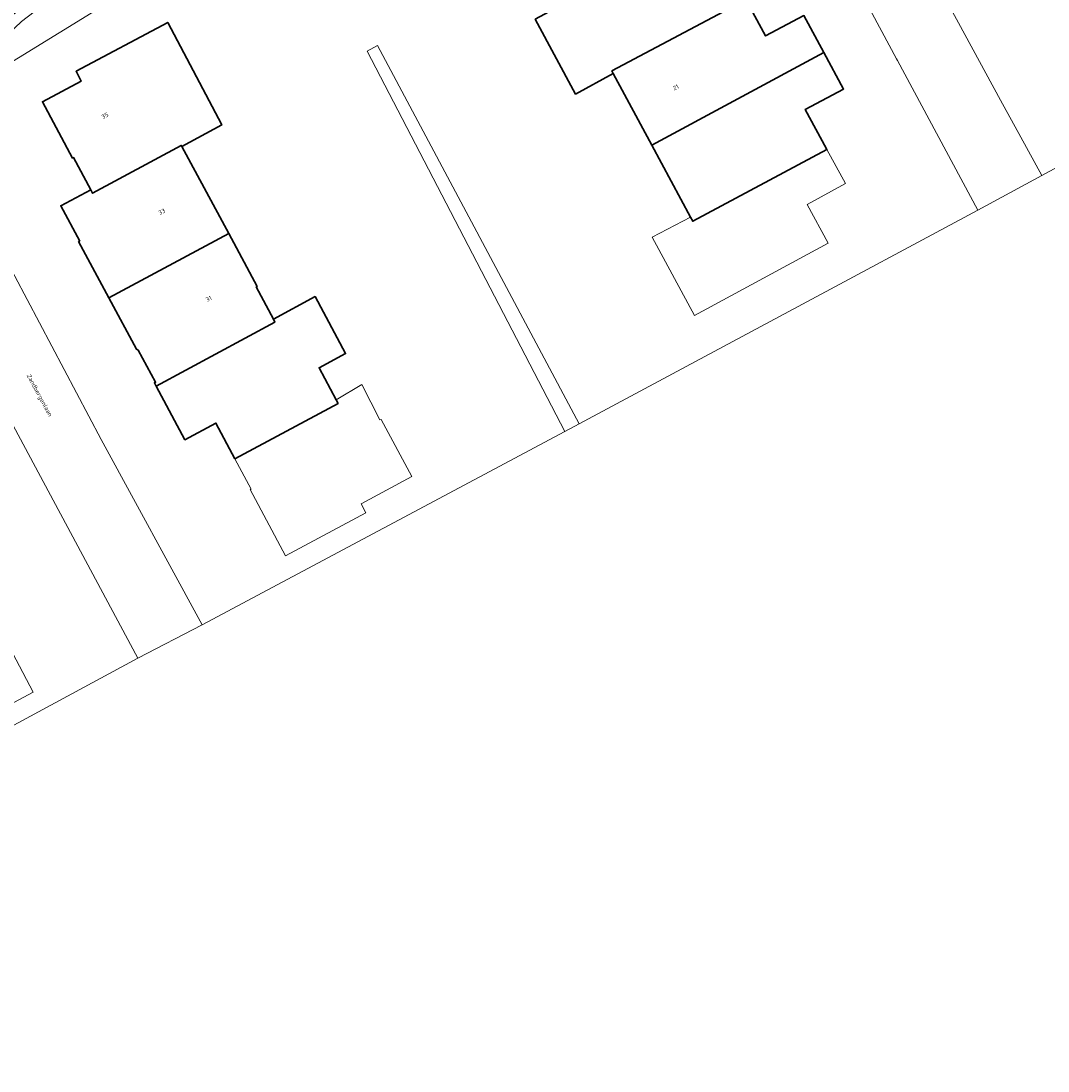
# Model space of a CAD drawing. Header units: metres. Extents: x 154586 to 156144, y 460369 to 462495.
# Tile 8 of 25: x 155327 to 155411, y 461345 to 461432. Entities that reach past the tile are written whole.
import ezdxf
from ezdxf.enums import TextEntityAlignment as Align

# ---------------------------------------------------------------- set-up
doc = ezdxf.new("R2010")
doc.units = ezdxf.units.M
for name, color, linetype, lineweight in [('B-WE-GR-BEPLANTING_CULTUUR_BOSPLANTSOEN-GV', 90, 'Continuous', 18), ('B-WE-GR-GROENVOORZIENING-GV', 80, 'Continuous', 18), ('B-WE-GR-HAAG-GV', 90, 'Continuous', 13), ('B-WE-OG-BEBOUWING-GV', 7, 'Continuous', 35), ('B-WE-OG-BEBOUWING-T18', 10, 'Continuous', 18), ('B-WE-OG-TERREIN_ERF-GV', 7, 'Continuous', 18), ('B-WE-OG-TOPOGRAFIE-T18', 10, 'Continuous', 18), ('B-WE-VH-VERHARDING_STRAATBAKSTEEN-GV', 252, 'Continuous', 18), ('B-WE-VH-VERHARDING_TEGEL-GV', 252, 'Continuous', 18)]:
    doc.layers.add(name, color=color, linetype=linetype, lineweight=lineweight)
doc.styles.add('NLCS-ISO-M200-T18', font='NLCS-ISO.ttf', dxfattribs={"height": 0.36})

msp = doc.modelspace()

# ---------------------------------------------------------------- linework, layer by layer
at = {"layer": 'B-WE-GR-BEPLANTING_CULTUUR_BOSPLANTSOEN-GV', "flags": 128}
msp.add_lwpolyline([(155330.701, 461434.788), (155326.618, 461431.653), (155323.454, 461428.657), (155321.803, 461425.565), (155321.287, 461423.41), (155322.26, 461423.937), (155322.263, 461424.129), (155323.353, 461426.824), (155339.06, 461436.478)], dxfattribs=at)
at = {"layer": 'B-WE-GR-GROENVOORZIENING-GV', "flags": 128}
msp.add_lwpolyline([(155321.287, 461423.41), (155321.803, 461425.565), (155323.454, 461428.657), (155326.618, 461431.653), (155330.701, 461434.788), (155326.108, 461432.331), (155322.89, 461430.47), (155320.817, 461429.034), (155319.992, 461427.678), (155319.407, 461426.11), (155319.328, 461424.461), (155319.777, 461422.591)], close=True, dxfattribs=at)
at = {"layer": 'B-WE-GR-HAAG-GV', "flags": 128}
msp.add_lwpolyline([(155321.287, 461423.41), (155321.803, 461425.565), (155323.454, 461428.657), (155326.618, 461431.653), (155330.701, 461434.788), (155326.108, 461432.331), (155322.89, 461430.47), (155320.817, 461429.034), (155319.992, 461427.678), (155319.407, 461426.11), (155319.328, 461424.461), (155319.777, 461422.591)], close=True, dxfattribs=at)
at = {"layer": 'B-WE-OG-BEBOUWING-GV', "flags": 128}
for points in [[(155368.965, 461431.831), (155372.283, 461425.663), (155375.393, 461427.356), (155375.274, 461427.578), (155386.315, 461433.47), (155384.68, 461436.498), (155381.61, 461434.871), (155380.02, 461437.816)], [(155386.315, 461433.47), (155375.274, 461427.578), (155375.393, 461427.356), (155378.562, 461421.462), (155392.74, 461429.089), (155391.095, 461432.133), (155387.943, 461430.456), (155386.333, 461433.437)], [(155339.845, 461421.352), (155343.131, 461423.127), (155338.688, 461431.579), (155331.129, 461427.548), (155331.559, 461426.742), (155328.358, 461425.035), (155330.838, 461420.386), (155330.92, 461420.43), (155332.335, 461417.789), (155332.49, 461417.499), (155339.801, 461421.433)], [(155381.753, 461415.529), (155381.934, 461415.192), (155392.99, 461421.11), (155392.963, 461421.161), (155391.209, 461424.409), (155394.366, 461426.078), (155392.74, 461429.089), (155378.562, 461421.462)], [(155343.71, 461414.176), (155339.845, 461421.352), (155339.801, 461421.433), (155332.49, 461417.499), (155332.335, 461417.789), (155329.867, 461416.465), (155331.426, 461413.556), (155331.337, 461413.508), (155333.824, 461408.87)], [(155333.824, 461408.87), (155336.095, 461404.635), (155336.251, 461404.558), (155337.674, 461401.922), (155337.585, 461401.874), (155337.729, 461401.606), (155347.518, 461406.883), (155347.386, 461407.129), (155345.97, 461409.769), (155346.058, 461409.816), (155343.71, 461414.176)], [(155344.223, 461395.608), (155352.714, 461400.179), (155352.564, 461400.459), (155351.15, 461403.108), (155353.337, 461404.281), (155350.822, 461408.972), (155347.386, 461407.129), (155347.518, 461406.883), (155337.729, 461401.606), (155340.1, 461397.184), (155342.646, 461398.549)]]:
    msp.add_lwpolyline(points, close=True, dxfattribs=at)
at = {"layer": 'B-WE-OG-TERREIN_ERF-GV', "flags": 128}
for points in [[(155389.155, 461458.624), (155407.301, 461425.158), (155408.96, 461422.114), (155410.716, 461418.944), (155431.764, 461430.35), (155442.419, 461436.048)], [(155339.06, 461436.478), (155323.353, 461426.824), (155322.263, 461424.129), (155322.26, 461423.937), (155321.287, 461423.41), (155319.777, 461422.591), (155321.644, 461418.911), (155321.992, 461418.353), (155333.193, 461397.197), (155341.505, 461381.935), (155371.389, 461397.867), (155355.111, 461429.204), (155355.974, 461429.682), (155372.576, 461398.503), (155389.844, 461407.75), (155405.435, 461416.095), (155398.811, 461428.429), (155398.725, 461428.586), (155384.077, 461455.87)], [(155386.333, 461433.437), (155387.943, 461430.456), (155391.095, 461432.133), (155392.74, 461429.089), (155394.366, 461426.078), (155391.209, 461424.409), (155392.963, 461421.161), (155392.99, 461421.11), (155394.513, 461418.29), (155391.371, 461416.579), (155393.096, 461413.387), (155382.082, 461407.42), (155378.594, 461413.881), (155381.753, 461415.529), (155378.562, 461421.462), (155375.393, 461427.356), (155372.283, 461425.663), (155368.965, 461431.831)], [(155324.754, 461381.705), (155327.6, 461376.387), (155321.001, 461372.856)]]:
    msp.add_lwpolyline(points, dxfattribs=at)
for points in [[(155344.223, 461395.608), (155342.646, 461398.549), (155340.1, 461397.184), (155337.729, 461401.606), (155337.585, 461401.874), (155337.674, 461401.922), (155336.251, 461404.558), (155336.095, 461404.635), (155333.824, 461408.87), (155331.337, 461413.508), (155331.426, 461413.556), (155329.867, 461416.465), (155332.335, 461417.789), (155330.92, 461420.43), (155330.838, 461420.386), (155328.358, 461425.035), (155331.559, 461426.742), (155331.129, 461427.548), (155338.688, 461431.579), (155343.131, 461423.127), (155339.845, 461421.352), (155343.71, 461414.176), (155346.058, 461409.816), (155345.97, 461409.769), (155347.386, 461407.129), (155350.822, 461408.972), (155353.337, 461404.281), (155351.15, 461403.108), (155352.564, 461400.459), (155354.67, 461401.722), (155356.163, 461398.81), (155356.256, 461398.86), (155358.793, 461394.137), (155354.61, 461391.89), (155354.999, 461391.166), (155348.397, 461387.619), (155345.471, 461393.067), (155345.56, 461393.115)], [(155304.394, 461361.981), (155287.058, 461393.378), (155288.315, 461394.071), (155305.545, 461362.605), (155336.216, 461379.174), (155323.459, 461402.978), (155314.83, 461418.706), (155314.648, 461419.246), (155314.142, 461419.712), (155313.151, 461418.978), (155251.401, 461385.849), (155253.632, 461381.479), (155270.131, 461350.902), (155273.323, 461345.155), (155287.005, 461352.562), (155304.397, 461361.976)]]:
    msp.add_lwpolyline(points, close=True, dxfattribs=at)
at = {"layer": 'B-WE-VH-VERHARDING_STRAATBAKSTEEN-GV', "flags": 128}
for points in [[(155389.124, 461458.68), (155388.072, 461458.109), (155388.101, 461458.054), (155385.159, 461456.463), (155384.077, 461455.87), (155398.725, 461428.586), (155398.811, 461428.429), (155405.435, 461416.095), (155410.716, 461418.944), (155408.96, 461422.114), (155407.301, 461425.158), (155389.155, 461458.624)], [(155317.173, 461422.907), (155314.142, 461419.712), (155314.648, 461419.246), (155314.83, 461418.706), (155323.459, 461402.978), (155336.216, 461379.174), (155341.505, 461381.935), (155333.193, 461397.197), (155321.992, 461418.353), (155321.644, 461418.911)]]:
    msp.add_lwpolyline(points, close=True, dxfattribs=at)
at = {"layer": 'B-WE-VH-VERHARDING_TEGEL-GV', "flags": 128}
msp.add_lwpolyline([(155371.389, 461397.867), (155372.576, 461398.503), (155355.974, 461429.682), (155355.111, 461429.204)], close=True, dxfattribs=at)

# ---------------------------------------------------------------- texts
at = {"layer": 'B-WE-OG-BEBOUWING-T18', "style": 'NLCS-ISO-M200-T18'}
for s, rotation, p in [('21', 28.3, (155380.542, 461426.226)), ('35', 28.1, (155333.506, 461423.883)), ('33', 28.3, (155338.196, 461415.978)), ('31', 28.3, (155342.06, 461408.803))]:
    msp.add_text(s, height=0.36, rotation=rotation, dxfattribs=at).set_placement(p, align=Align.MIDDLE)
at = {"layer": 'B-WE-OG-TOPOGRAFIE-T18', "style": 'NLCS-ISO-M200-T18'}
msp.add_text('Zandbergenlaan', height=0.36, rotation=298.4, dxfattribs=at).set_placement((155328.079, 461400.821), align=Align.MIDDLE)

doc.saveas('drawing.dxf')
